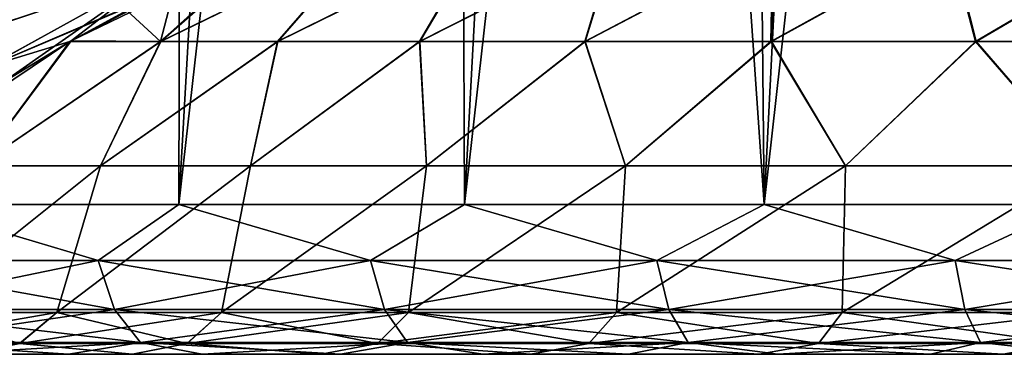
# Model space of a CAD drawing. Header units: millimetres. Extents: x -682 to 137, y -14 to 967.
# Tile 199 of 256: x -81 to -45, y 0 to 12. Entities that reach past the tile are written whole.
import ezdxf

# ---------------------------------------------------------------- set-up
doc = ezdxf.new("R2010")
doc.units = ezdxf.units.MM
doc.header["$LTSCALE"] = 65.185185
for name, color, linetype in [('4033', 7, 'CONTINUOUS'), ('4034', 7, 'CONTINUOUS'), ('4035', 7, 'CONTINUOUS'), ('4044', 7, 'CONTINUOUS'), ('4046', 7, 'CONTINUOUS'), ('4047', 7, 'CONTINUOUS'), ('4063', 7, 'CONTINUOUS'), ('4070', 7, 'CONTINUOUS'), ('4074', 7, 'CONTINUOUS')]:
    doc.layers.add(name, color=color, linetype=linetype)

msp = doc.modelspace()

# ---------------------------------------------------------------- linework, layer by layer
at = {"layer": '4033', "color": 7, "linetype": 'CONTINUOUS', "true_color": 0xa2afbf}
for points in [[(-118.118, 0, -58.803), (-115.272, 0, -64.203), (-77.145, 0, -62.78), (-118.118, 0, -58.803)], [(-83.284, 0, -54.374), (-118.118, 0, -58.803), (-77.145, 0, -62.78), (-83.284, 0, -54.374)], [(-115.273, 0, 64.203), (-118.118, 0, 58.803), (-77.147, 0, 62.777), (-115.273, 0, 64.203)], [(-77.147, 0, 62.777), (-118.118, 0, 58.803), (-83.286, 0, 54.371), (-77.147, 0, 62.777)], [(-112.189, 0, 69.453), (-115.273, 0, 64.203), (-70.175, 0, 70.484), (-112.189, 0, 69.453)], [(-70.175, 0, 70.484), (-115.273, 0, 64.203), (-77.147, 0, 62.777), (-70.175, 0, 70.484)], [(-115.272, 0, -64.203), (-112.189, 0, -69.453), (-77.145, 0, -62.78), (-115.272, 0, -64.203)], [(-112.189, 0, -69.453), (-108.861, 0, -74.559), (-70.172, 0, -70.487), (-112.189, 0, -69.453)], [(-77.145, 0, -62.78), (-112.189, 0, -69.453), (-70.172, 0, -70.487), (-77.145, 0, -62.78)], [(-108.861, 0, 74.559), (-112.189, 0, 69.453), (-70.175, 0, 70.484), (-108.861, 0, 74.559)], [(-108.861, 0, -74.559), (-105.296, 0, -79.514), (-62.431, 0, -77.428), (-108.861, 0, -74.559)], [(-70.172, 0, -70.487), (-108.861, 0, -74.559), (-62.431, 0, -77.428), (-70.172, 0, -70.487)], [(-105.296, 0, 79.514), (-108.861, 0, 74.559), (-62.434, 0, 77.425), (-105.296, 0, 79.514)], [(-62.434, 0, 77.425), (-108.861, 0, 74.559), (-70.175, 0, 70.484), (-62.434, 0, 77.425)], [(-105.296, 0, -79.514), (-101.517, 0, -84.286), (-53.996, 0, -83.529), (-105.296, 0, -79.514)], [(-62.431, 0, -77.428), (-105.296, 0, -79.514), (-53.996, 0, -83.529), (-62.431, 0, -77.428)], [(-101.517, 0, 84.286), (-105.296, 0, 79.514), (-53.999, 0, 83.527), (-101.517, 0, 84.286)], [(-53.999, 0, 83.527), (-105.296, 0, 79.514), (-62.434, 0, 77.425), (-53.999, 0, 83.527)], [(-101.517, 0, -84.286), (-97.515, 0, -88.885), (-44.982, 0, -88.708), (-101.517, 0, -84.286)], [(-53.996, 0, -83.529), (-101.517, 0, -84.286), (-44.982, 0, -88.708), (-53.996, 0, -83.529)], [(-97.515, 0, 88.885), (-101.517, 0, 84.286), (-44.986, 0, 88.706), (-97.515, 0, 88.885)], [(-44.986, 0, 88.706), (-101.517, 0, 84.286), (-53.999, 0, 83.527), (-44.986, 0, 88.706)], [(-97.515, 0, -88.885), (-93.3, 0, -93.3), (-35.478, 0, -92.919), (-97.515, 0, -88.885)], [(-44.982, 0, -88.708), (-97.515, 0, -88.885), (-35.478, 0, -92.919), (-44.982, 0, -88.708)], [(-93.3, 0, 93.3), (-97.515, 0, 88.885), (-35.483, 0, 92.917), (-93.3, 0, 93.3)], [(-35.483, 0, 92.917), (-97.515, 0, 88.885), (-44.986, 0, 88.706), (-35.483, 0, 92.917)], [(-93.3, 0, -93.3), (-88.899, 0, -97.504), (-25.572, 0, -96.119), (-93.3, 0, -93.3)], [(-35.478, 0, -92.919), (-93.3, 0, -93.3), (-25.572, 0, -96.119), (-35.478, 0, -92.919)], [(-88.899, 0, 97.504), (-93.3, 0, 93.3), (-25.577, 0, 96.118), (-88.899, 0, 97.504)], [(-25.577, 0, 96.118), (-93.3, 0, 93.3), (-35.483, 0, 92.917), (-25.577, 0, 96.118)], [(-88.899, 0, -97.504), (-84.299, 0, -101.506), (-15.396, 0, -98.263), (-88.899, 0, -97.504)], [(-25.572, 0, -96.119), (-88.899, 0, -97.504), (-15.396, 0, -98.263), (-25.572, 0, -96.119)], [(-84.299, 0, 101.506), (-88.899, 0, 97.504), (84.299, 0, 101.506), (-84.299, 0, 101.506)], [(84.299, 0, 101.506), (-88.899, 0, 97.504), (-5.064, 0, 99.333), (84.299, 0, 101.506)], [(-5.064, 0, 99.333), (-88.899, 0, 97.504), (-15.401, 0, 98.262), (-5.064, 0, 99.333)], [(-15.401, 0, 98.262), (-88.899, 0, 97.504), (-25.577, 0, 96.118), (-15.401, 0, 98.262)], [(84.299, 0, -101.506), (88.899, 0, -97.504), (-84.299, 0, -101.506), (84.299, 0, -101.506)], [(-84.299, 0, -101.506), (88.899, 0, -97.504), (5.349, 0, -99.319), (-84.299, 0, -101.506)], [(-79.515, 0, -105.296), (84.299, 0, -101.506), (-84.299, 0, -101.506), (-79.515, 0, -105.296)], [(-15.396, 0, -98.263), (-84.299, 0, -101.506), (-5.058, 0, -99.333), (-15.396, 0, -98.263)], [(-5.058, 0, -99.333), (-84.299, 0, -101.506), (5.349, 0, -99.319), (-5.058, 0, -99.333)], [(-79.515, 0, 105.296), (-84.299, 0, 101.506), (79.515, 0, 105.296), (-79.515, 0, 105.296)], [(79.515, 0, 105.296), (-84.299, 0, 101.506), (84.299, 0, 101.506), (79.515, 0, 105.296)], [(79.515, 0, -105.296), (84.299, 0, -101.506), (-79.515, 0, -105.296), (79.515, 0, -105.296)], [(-74.575, 0, -108.851), (79.515, 0, -105.296), (-79.515, 0, -105.296), (-74.575, 0, -108.851)], [(-74.575, 0, 108.851), (-79.515, 0, 105.296), (74.575, 0, 108.851), (-74.575, 0, 108.851)], [(74.575, 0, 108.851), (-79.515, 0, 105.296), (79.515, 0, 105.296), (74.575, 0, 108.851)], [(74.575, 0, -108.851), (79.515, 0, -105.296), (-74.575, 0, -108.851), (74.575, 0, -108.851)], [(-69.465, 0, -112.18), (74.575, 0, -108.851), (-74.575, 0, -108.851), (-69.465, 0, -112.18)], [(-69.465, 0, 112.18), (-74.575, 0, 108.851), (69.465, 0, 112.18), (-69.465, 0, 112.18)], [(69.465, 0, 112.18), (-74.575, 0, 108.851), (74.575, 0, 108.851), (69.465, 0, 112.18)], [(69.465, 0, -112.18), (74.575, 0, -108.851), (-69.465, 0, -112.18), (69.465, 0, -112.18)], [(-64.204, 0, -115.272), (69.465, 0, -112.18), (-69.465, 0, -112.18), (-64.204, 0, -115.272)], [(-64.204, 0, 115.272), (-69.465, 0, 112.18), (64.204, 0, 115.272), (-64.204, 0, 115.272)], [(64.204, 0, 115.272), (-69.465, 0, 112.18), (69.465, 0, 112.18), (64.204, 0, 115.272)], [(64.204, 0, -115.272), (69.465, 0, -112.18), (-64.204, 0, -115.272), (64.204, 0, -115.272)], [(-58.821, 0, -118.11), (64.204, 0, -115.272), (-64.204, 0, -115.272), (-58.821, 0, -118.11)], [(-58.821, 0, 118.11), (-64.204, 0, 115.272), (58.821, 0, 118.11), (-58.821, 0, 118.11)], [(58.821, 0, 118.11), (-64.204, 0, 115.272), (64.204, 0, 115.272), (58.821, 0, 118.11)], [(58.821, 0, -118.11), (64.204, 0, -115.272), (-58.821, 0, -118.11), (58.821, 0, -118.11)], [(-53.3, 0, -120.702), (58.821, 0, -118.11), (-58.821, 0, -118.11), (-53.3, 0, -120.702)], [(-53.3, 0, 120.702), (-58.821, 0, 118.11), (53.3, 0, 120.702), (-53.3, 0, 120.702)], [(53.3, 0, 120.702), (-58.821, 0, 118.11), (58.821, 0, 118.11), (53.3, 0, 120.702)], [(53.3, 0, -120.702), (58.821, 0, -118.11), (-53.3, 0, -120.702), (53.3, 0, -120.702)], [(-47.662, 0, -123.037), (53.3, 0, -120.702), (-53.3, 0, -120.702), (-47.662, 0, -123.037)], [(-47.662, 0, 123.037), (-53.3, 0, 120.702), (47.662, 0, 123.037), (-47.662, 0, 123.037)], [(47.662, 0, 123.037), (-53.3, 0, 120.702), (53.3, 0, 120.702), (47.662, 0, 123.037)], [(47.662, 0, -123.037), (53.3, 0, -120.702), (-47.662, 0, -123.037), (47.662, 0, -123.037)], [(-41.938, 0, -125.104), (47.662, 0, -123.037), (-47.662, 0, -123.037), (-41.938, 0, -125.104)], [(-41.938, 0, 125.104), (-47.662, 0, 123.037), (41.938, 0, 125.104), (-41.938, 0, 125.104)], [(41.938, 0, 125.104), (-47.662, 0, 123.037), (47.662, 0, 123.037), (41.938, 0, 125.104)]]:
    msp.add_3dface(points, dxfattribs=at)
at = {"layer": '4034', "color": 7, "linetype": 'CONTINUOUS', "true_color": 0xa2afbf}
for points in [[(-85.368, 5.523, 107.048), (-75.429, 5.523, 114.269), (-75.202, 95.523, 102.911), (-85.368, 5.523, 107.048)], [(-84.501, 95.523, 95.424), (-85.368, 5.523, 107.048), (-79.939, 95.523, 99.276), (-84.501, 95.523, 95.424)], [(-79.939, 95.523, 99.276), (-85.368, 5.523, 107.048), (-75.202, 95.523, 102.911), (-79.939, 95.523, 99.276)], [(-75.429, 5.523, 114.269), (-64.882, 5.523, 120.571), (-65.244, 95.523, 109.496), (-75.429, 5.523, 114.269)], [(-75.202, 95.523, 102.911), (-75.429, 5.523, 114.269), (-70.301, 95.523, 106.32), (-75.202, 95.523, 102.911)], [(-70.301, 95.523, 106.32), (-75.429, 5.523, 114.269), (-65.244, 95.523, 109.496), (-70.301, 95.523, 106.32)], [(-65.244, 95.523, 109.496), (-64.882, 5.523, 120.571), (-60.045, 95.523, 112.431), (-65.244, 95.523, 109.496)], [(-64.882, 5.523, 120.571), (-53.813, 5.523, 125.901), (-60.045, 95.523, 112.431), (-64.882, 5.523, 120.571)], [(-60.045, 95.523, 112.431), (-53.813, 5.523, 125.901), (-54.714, 95.523, 115.119), (-60.045, 95.523, 112.431)], [(-54.714, 95.523, 115.119), (-53.813, 5.523, 125.901), (-49.263, 95.523, 117.555), (-54.714, 95.523, 115.119)], [(-53.813, 5.523, 125.901), (-42.31, 5.523, 130.218), (-49.263, 95.523, 117.555), (-53.813, 5.523, 125.901)], [(-49.263, 95.523, 117.555), (-42.31, 5.523, 130.218), (-43.703, 95.523, 119.734), (-49.263, 95.523, 117.555)]]:
    msp.add_3dface(points, dxfattribs=at)
at = {"layer": '4035', "color": 7, "linetype": 'CONTINUOUS', "true_color": 0xa2afbf}
for points in [[(-85.368, 5.523, -107.048), (-94.62, 5.523, -98.965), (-79.939, 95.523, -99.276), (-85.368, 5.523, -107.048)], [(-79.939, 95.523, -99.276), (-94.62, 5.523, -98.965), (-84.501, 95.523, -95.424), (-79.939, 95.523, -99.276)], [(-75.429, 5.523, -114.269), (-85.368, 5.523, -107.048), (-70.301, 95.523, -106.32), (-75.429, 5.523, -114.269)], [(-70.301, 95.523, -106.32), (-85.368, 5.523, -107.048), (-75.202, 95.523, -102.911), (-70.301, 95.523, -106.32)], [(-75.202, 95.523, -102.911), (-85.368, 5.523, -107.048), (-79.939, 95.523, -99.276), (-75.202, 95.523, -102.911)], [(-64.882, 5.523, -120.571), (-75.429, 5.523, -114.269), (-65.244, 95.523, -109.496), (-64.882, 5.523, -120.571)], [(-65.244, 95.523, -109.496), (-75.429, 5.523, -114.269), (-70.301, 95.523, -106.32), (-65.244, 95.523, -109.496)], [(-60.045, 95.523, -112.431), (-64.882, 5.523, -120.571), (-65.244, 95.523, -109.496), (-60.045, 95.523, -112.431)], [(-53.813, 5.523, -125.901), (-64.882, 5.523, -120.571), (-54.714, 95.523, -115.119), (-53.813, 5.523, -125.901)], [(-54.714, 95.523, -115.119), (-64.882, 5.523, -120.571), (-60.045, 95.523, -112.431), (-54.714, 95.523, -115.119)], [(-49.263, 95.523, -117.555), (-53.813, 5.523, -125.901), (-54.714, 95.523, -115.119), (-49.263, 95.523, -117.555)], [(-42.31, 5.523, -130.218), (-53.813, 5.523, -125.901), (-43.703, 95.523, -119.734), (-42.31, 5.523, -130.218)], [(-43.703, 95.523, -119.734), (-53.813, 5.523, -125.901), (-49.263, 95.523, -117.555), (-43.703, 95.523, -119.734)]]:
    msp.add_3dface(points, dxfattribs=at)
at = {"layer": '4044', "color": 7, "linetype": 'CONTINUOUS', "true_color": 0xa2afbf}
for points in [[(-75.573, 13.577, 24.898), (-71.929, 15.187, 24.858), (-79.459, 11.531, 24.98), (-75.573, 13.577, 24.898)], [(-79.459, 11.531, 24.98), (-71.929, 15.187, 24.858), (-76.096, 11.53, 33.872), (-79.459, 11.531, 24.98)], [(-68.613, 15.186, -32.932), (-71.924, 15.189, -24.86), (-76.106, 11.53, -33.85), (-68.613, 15.186, -32.932)], [(-71.924, 15.189, -24.86), (-72.174, 15.087, -24.862), (-76.106, 11.53, -33.85), (-71.924, 15.189, -24.86)], [(-71.784, 11.53, -42.248), (-68.613, 15.186, -32.932), (-76.106, 11.53, -33.85), (-71.784, 11.53, -42.248)], [(-76.106, 11.53, -33.85), (-72.174, 15.087, -24.862), (-75.586, 13.57, -24.898), (-76.106, 11.53, -33.85)], [(-71.929, 15.187, 24.858), (-68.588, 15.186, 32.985), (-76.096, 11.53, 33.872), (-71.929, 15.187, 24.858)], [(-76.096, 11.53, 33.872), (-68.588, 15.186, 32.985), (-71.772, 11.53, 42.269), (-76.096, 11.53, 33.872)], [(-64.396, 15.186, -40.564), (-68.613, 15.186, -32.932), (-71.784, 11.53, -42.248), (-64.396, 15.186, -40.564)], [(-66.54, 11.53, -50.103), (-64.396, 15.186, -40.564), (-71.784, 11.53, -42.248), (-66.54, 11.53, -50.103)], [(-68.588, 15.186, 32.985), (-64.365, 15.186, 40.614), (-71.772, 11.53, 42.269), (-68.588, 15.186, 32.985)], [(-71.772, 11.53, 42.269), (-64.365, 15.186, 40.614), (-66.525, 11.53, 50.123), (-71.772, 11.53, 42.269)], [(-59.334, 15.186, -47.663), (-64.396, 15.186, -40.564), (-66.54, 11.53, -50.103), (-59.334, 15.186, -47.663)], [(-60.439, 11.53, -57.314), (-59.334, 15.186, -47.663), (-66.54, 11.53, -50.103), (-60.439, 11.53, -57.314)], [(-64.365, 15.186, 40.614), (-59.297, 15.186, 47.709), (-66.525, 11.53, 50.123), (-64.365, 15.186, 40.614)], [(-66.525, 11.53, 50.123), (-59.297, 15.186, 47.709), (-60.422, 11.53, 57.332), (-66.525, 11.53, 50.123)], [(-53.493, 15.186, -54.136), (-59.334, 15.186, -47.663), (-60.439, 11.53, -57.314), (-53.493, 15.186, -54.136)], [(-53.562, 11.53, -63.788), (-53.493, 15.186, -54.136), (-60.439, 11.53, -57.314), (-53.562, 11.53, -63.788)], [(-59.297, 15.186, 47.709), (-53.451, 15.186, 54.178), (-60.422, 11.53, 57.332), (-59.297, 15.186, 47.709)], [(-60.422, 11.53, 57.332), (-53.451, 15.186, 54.178), (-53.543, 11.53, 63.804), (-60.422, 11.53, 57.332)], [(-46.95, 15.186, -59.899), (-53.493, 15.186, -54.136), (-53.562, 11.53, -63.788), (-46.95, 15.186, -59.899)], [(-45.996, 11.53, -69.442), (-46.95, 15.186, -59.899), (-53.562, 11.53, -63.788), (-45.996, 11.53, -69.442)], [(-53.451, 15.186, 54.178), (-46.904, 15.186, 59.936), (-53.543, 11.53, 63.804), (-53.451, 15.186, 54.178)], [(-53.543, 11.53, 63.804), (-46.904, 15.186, 59.936), (-45.975, 11.53, 69.456), (-53.543, 11.53, 63.804)], [(-39.791, 15.186, -64.876), (-46.95, 15.186, -59.899), (-45.996, 11.53, -69.442), (-39.791, 15.186, -64.876)], [(-46.904, 15.186, 59.936), (-39.741, 15.186, 64.907), (-45.975, 11.53, 69.456), (-46.904, 15.186, 59.936)], [(-37.839, 11.53, -74.203), (-39.791, 15.186, -64.876), (-45.996, 11.53, -69.442), (-37.839, 11.53, -74.203)], [(-45.975, 11.53, 69.456), (-39.741, 15.186, 64.907), (-37.817, 11.53, 74.214), (-45.975, 11.53, 69.456)], [(-75.991, 13.373, 24.904), (-75.573, 13.577, 24.898), (-79.459, 11.531, 24.98), (-75.991, 13.373, 24.904)], [(-77.354, 12.684, -24.929), (-76.106, 11.53, -33.85), (-75.586, 13.57, -24.898), (-77.354, 12.684, -24.929)], [(-79.406, 11.561, -24.977), (-76.106, 11.53, -33.85), (-77.354, 12.684, -24.929), (-79.406, 11.561, -24.977)], [(-82.857, 6.944, 34.947), (-86.353, 6.912, 25.236), (-79.459, 11.531, 24.98), (-82.857, 6.944, 34.947)], [(-79.459, 11.531, 24.98), (-86.353, 6.912, 25.236), (-81.939, 10.027, 25.054), (-79.459, 11.531, 24.98)], [(-82.857, 6.944, -34.947), (-76.106, 11.53, -33.85), (-79.406, 11.561, -24.977), (-82.857, 6.944, -34.947)], [(-82.857, 6.944, -34.947), (-79.406, 11.561, -24.977), (-81.923, 10.037, -25.053), (-82.857, 6.944, -34.947)], [(-82.857, 6.944, 34.947), (-79.459, 11.531, 24.98), (-76.096, 11.53, 33.872), (-82.857, 6.944, 34.947)], [(-82.857, 6.944, -34.947), (-78.332, 6.944, -44.166), (-76.106, 11.53, -33.85), (-82.857, 6.944, -34.947)], [(-78.332, 6.944, 44.167), (-82.857, 6.944, 34.947), (-76.096, 11.53, 33.872), (-78.332, 6.944, 44.167)], [(-78.332, 6.944, -44.166), (-72.786, 6.944, -52.81), (-71.784, 11.53, -42.248), (-78.332, 6.944, -44.166)], [(-78.332, 6.944, -44.166), (-71.784, 11.53, -42.248), (-76.106, 11.53, -33.85), (-78.332, 6.944, -44.166)], [(-72.785, 6.944, 52.81), (-78.332, 6.944, 44.167), (-71.772, 11.53, 42.269), (-72.785, 6.944, 52.81)], [(-78.332, 6.944, 44.167), (-76.096, 11.53, 33.872), (-71.772, 11.53, 42.269), (-78.332, 6.944, 44.167)], [(-72.786, 6.944, -52.81), (-66.29, 6.944, -60.764), (-66.54, 11.53, -50.103), (-72.786, 6.944, -52.81)], [(-72.786, 6.944, -52.81), (-66.54, 11.53, -50.103), (-71.784, 11.53, -42.248), (-72.786, 6.944, -52.81)], [(-66.289, 6.944, 60.765), (-72.785, 6.944, 52.81), (-66.525, 11.53, 50.123), (-66.289, 6.944, 60.765)], [(-72.785, 6.944, 52.81), (-71.772, 11.53, 42.269), (-66.525, 11.53, 50.123), (-72.785, 6.944, 52.81)], [(-66.29, 6.944, -60.764), (-60.439, 11.53, -57.314), (-66.54, 11.53, -50.103), (-66.29, 6.944, -60.764)], [(-66.289, 6.944, 60.765), (-66.525, 11.53, 50.123), (-60.422, 11.53, 57.332), (-66.289, 6.944, 60.765)], [(-66.29, 6.944, -60.764), (-58.929, 6.944, -67.926), (-60.439, 11.53, -57.314), (-66.29, 6.944, -60.764)], [(-58.928, 6.944, 67.927), (-66.289, 6.944, 60.765), (-60.422, 11.53, 57.332), (-58.928, 6.944, 67.927)], [(-58.929, 6.944, -67.926), (-53.562, 11.53, -63.788), (-60.439, 11.53, -57.314), (-58.929, 6.944, -67.926)], [(-58.928, 6.944, 67.927), (-60.422, 11.53, 57.332), (-53.543, 11.53, 63.804), (-58.928, 6.944, 67.927)], [(-58.929, 6.944, -67.926), (-50.8, 6.944, -74.202), (-53.562, 11.53, -63.788), (-58.929, 6.944, -67.926)], [(-50.799, 6.944, 74.203), (-58.928, 6.944, 67.927), (-53.543, 11.53, 63.804), (-50.799, 6.944, 74.203)], [(-50.8, 6.944, -74.202), (-45.996, 11.53, -69.442), (-53.562, 11.53, -63.788), (-50.8, 6.944, -74.202)], [(-50.799, 6.944, 74.203), (-53.543, 11.53, 63.804), (-45.975, 11.53, 69.456), (-50.799, 6.944, 74.203)], [(-50.8, 6.944, -74.202), (-42.008, 6.944, -79.511), (-45.996, 11.53, -69.442), (-50.8, 6.944, -74.202)], [(-42.007, 6.944, 79.511), (-50.799, 6.944, 74.203), (-45.975, 11.53, 69.456), (-42.007, 6.944, 79.511)], [(-42.008, 6.944, -79.511), (-37.839, 11.53, -74.203), (-45.996, 11.53, -69.442), (-42.008, 6.944, -79.511)], [(-42.007, 6.944, 79.511), (-45.975, 11.53, 69.456), (-37.817, 11.53, 74.214), (-42.007, 6.944, 79.511)], [(-78.332, 6.944, -44.166), (-82.857, 6.944, -34.947), (-85.111, 1.538, -44.092), (-78.332, 6.944, -44.166)], [(-79.94, 1.538, -52.893), (-78.332, 6.944, -44.166), (-85.111, 1.538, -44.092), (-79.94, 1.538, -52.893)], [(-82.857, 6.944, 34.947), (-78.332, 6.944, 44.167), (-85.111, 1.538, 44.092), (-82.857, 6.944, 34.947)], [(-85.111, 1.538, 44.092), (-78.332, 6.944, 44.167), (-79.94, 1.538, 52.893), (-85.111, 1.538, 44.092)], [(-72.786, 6.944, -52.81), (-78.332, 6.944, -44.166), (-79.94, 1.538, -52.893), (-72.786, 6.944, -52.81)], [(-73.862, 1.538, -61.094), (-72.786, 6.944, -52.81), (-79.94, 1.538, -52.893), (-73.862, 1.538, -61.094)], [(-78.332, 6.944, 44.167), (-72.785, 6.944, 52.81), (-79.94, 1.538, 52.893), (-78.332, 6.944, 44.167)], [(-79.94, 1.538, 52.893), (-72.785, 6.944, 52.81), (-73.862, 1.538, 61.094), (-79.94, 1.538, 52.893)], [(-66.29, 6.944, -60.764), (-72.786, 6.944, -52.81), (-73.862, 1.538, -61.094), (-66.29, 6.944, -60.764)], [(-66.946, 1.538, -68.603), (-66.29, 6.944, -60.764), (-73.862, 1.538, -61.094), (-66.946, 1.538, -68.603)], [(-72.785, 6.944, 52.81), (-66.289, 6.944, 60.765), (-73.862, 1.538, 61.094), (-72.785, 6.944, 52.81)], [(-73.862, 1.538, 61.094), (-66.289, 6.944, 60.765), (-66.946, 1.538, 68.603), (-73.862, 1.538, 61.094)], [(-58.929, 6.944, -67.926), (-66.29, 6.944, -60.764), (-66.946, 1.538, -68.603), (-58.929, 6.944, -67.926)], [(-59.271, 1.538, -75.333), (-58.929, 6.944, -67.926), (-66.946, 1.538, -68.603), (-59.271, 1.538, -75.333)], [(-66.289, 6.944, 60.765), (-58.928, 6.944, 67.927), (-66.946, 1.538, 68.603), (-66.289, 6.944, 60.765)], [(-66.946, 1.538, 68.603), (-58.928, 6.944, 67.927), (-59.271, 1.538, 75.333), (-66.946, 1.538, 68.603)], [(-50.8, 6.944, -74.202), (-58.929, 6.944, -67.926), (-59.271, 1.538, -75.333), (-50.8, 6.944, -74.202)], [(-50.924, 1.538, -81.209), (-50.8, 6.944, -74.202), (-59.271, 1.538, -75.333), (-50.924, 1.538, -81.209)], [(-58.928, 6.944, 67.927), (-50.799, 6.944, 74.203), (-59.271, 1.538, 75.333), (-58.928, 6.944, 67.927)], [(-59.271, 1.538, 75.333), (-50.799, 6.944, 74.203), (-50.924, 1.538, 81.209), (-59.271, 1.538, 75.333)], [(-42.008, 6.944, -79.511), (-50.8, 6.944, -74.202), (-50.924, 1.538, -81.209), (-42.008, 6.944, -79.511)], [(-41.999, 1.538, -86.164), (-42.008, 6.944, -79.511), (-50.924, 1.538, -81.209), (-41.999, 1.538, -86.164)], [(-50.799, 6.944, 74.203), (-42.007, 6.944, 79.511), (-50.924, 1.538, 81.209), (-50.799, 6.944, 74.203)], [(-50.924, 1.538, 81.209), (-42.007, 6.944, 79.511), (-41.999, 1.538, 86.164), (-50.924, 1.538, 81.209)]]:
    msp.add_3dface(points, dxfattribs=at)
at = {"layer": '4046', "color": 7, "linetype": 'CONTINUOUS', "true_color": 0xa2afbf}
for points in [[(-85.368, 5.523, -107.048), (-78.409, 3.455, -111.98), (-87.87, 3.455, -104.72), (-85.368, 5.523, -107.048)], [(-85.368, 5.523, -107.048), (-75.429, 5.523, -114.269), (-78.409, 3.455, -111.98), (-85.368, 5.523, -107.048)], [(-75.429, 5.523, -114.269), (-68.351, 3.455, -118.388), (-78.409, 3.455, -111.98), (-75.429, 5.523, -114.269)], [(-75.429, 5.523, -114.269), (-64.882, 5.523, -120.571), (-68.351, 3.455, -118.388), (-75.429, 5.523, -114.269)], [(-64.882, 5.523, -120.571), (-57.773, 3.455, -123.894), (-68.351, 3.455, -118.388), (-64.882, 5.523, -120.571)], [(-64.882, 5.523, -120.571), (-53.813, 5.523, -125.901), (-57.773, 3.455, -123.894), (-64.882, 5.523, -120.571)], [(-53.813, 5.523, -125.901), (-46.755, 3.455, -128.458), (-57.773, 3.455, -123.894), (-53.813, 5.523, -125.901)], [(-53.813, 5.523, -125.901), (-42.31, 5.523, -130.218), (-46.755, 3.455, -128.458), (-53.813, 5.523, -125.901)], [(-42.31, 5.523, -130.218), (-35.381, 3.455, -132.044), (-46.755, 3.455, -128.458), (-42.31, 5.523, -130.218)], [(-78.409, 3.455, -111.98), (-87.201, 1.653, -103.923), (-87.87, 3.455, -104.72), (-78.409, 3.455, -111.98)], [(-77.812, 1.653, -111.127), (-87.201, 1.653, -103.923), (-78.409, 3.455, -111.98), (-77.812, 1.653, -111.127)], [(-68.351, 3.455, -118.388), (-77.812, 1.653, -111.127), (-78.409, 3.455, -111.98), (-68.351, 3.455, -118.388)], [(-67.831, 1.653, -117.486), (-77.812, 1.653, -111.127), (-68.351, 3.455, -118.388), (-67.831, 1.653, -117.486)], [(-57.773, 3.455, -123.894), (-67.831, 1.653, -117.486), (-68.351, 3.455, -118.388), (-57.773, 3.455, -123.894)], [(-57.333, 1.653, -122.951), (-67.831, 1.653, -117.486), (-57.773, 3.455, -123.894), (-57.333, 1.653, -122.951)], [(-46.755, 3.455, -128.458), (-57.333, 1.653, -122.951), (-57.773, 3.455, -123.894), (-46.755, 3.455, -128.458)], [(-46.399, 1.653, -127.48), (-57.333, 1.653, -122.951), (-46.755, 3.455, -128.458), (-46.399, 1.653, -127.48)], [(-35.381, 3.455, -132.044), (-46.399, 1.653, -127.48), (-46.755, 3.455, -128.458), (-35.381, 3.455, -132.044)], [(-35.112, 1.653, -131.039), (-46.399, 1.653, -127.48), (-35.381, 3.455, -132.044), (-35.112, 1.653, -131.039)], [(-77.812, 1.653, -111.127), (-86.119, 0.431, -102.632), (-87.201, 1.653, -103.923), (-77.812, 1.653, -111.127)], [(-76.846, 0.431, -109.747), (-86.119, 0.431, -102.632), (-77.812, 1.653, -111.127), (-76.846, 0.431, -109.747)], [(-67.831, 1.653, -117.486), (-76.846, 0.431, -109.747), (-77.812, 1.653, -111.127), (-67.831, 1.653, -117.486)], [(-66.988, 0.431, -116.027), (-76.846, 0.431, -109.747), (-67.831, 1.653, -117.486), (-66.988, 0.431, -116.027)], [(-57.333, 1.653, -122.951), (-66.988, 0.431, -116.027), (-67.831, 1.653, -117.486), (-57.333, 1.653, -122.951)], [(-56.621, 0.431, -121.424), (-66.988, 0.431, -116.027), (-57.333, 1.653, -122.951), (-56.621, 0.431, -121.424)], [(-46.399, 1.653, -127.48), (-56.621, 0.431, -121.424), (-57.333, 1.653, -122.951), (-46.399, 1.653, -127.48)], [(-45.823, 0.431, -125.897), (-56.621, 0.431, -121.424), (-46.399, 1.653, -127.48), (-45.823, 0.431, -125.897)], [(-35.112, 1.653, -131.039), (-45.823, 0.431, -125.897), (-46.399, 1.653, -127.48), (-35.112, 1.653, -131.039)], [(-34.676, 0.431, -129.412), (-45.823, 0.431, -125.897), (-35.112, 1.653, -131.039), (-34.676, 0.431, -129.412)], [(-76.846, 0.431, -109.747), (-84.299, 0, -101.506), (-86.119, 0.431, -102.632), (-76.846, 0.431, -109.747)], [(-79.515, 0, -105.296), (-84.299, 0, -101.506), (-76.846, 0.431, -109.747), (-79.515, 0, -105.296)], [(-74.575, 0, -108.851), (-79.515, 0, -105.296), (-76.846, 0.431, -109.747), (-74.575, 0, -108.851)], [(-66.988, 0.431, -116.027), (-74.575, 0, -108.851), (-76.846, 0.431, -109.747), (-66.988, 0.431, -116.027)], [(-69.465, 0, -112.18), (-74.575, 0, -108.851), (-66.988, 0.431, -116.027), (-69.465, 0, -112.18)], [(-64.204, 0, -115.272), (-69.465, 0, -112.18), (-66.988, 0.431, -116.027), (-64.204, 0, -115.272)], [(-56.621, 0.431, -121.424), (-64.204, 0, -115.272), (-66.988, 0.431, -116.027), (-56.621, 0.431, -121.424)], [(-58.821, 0, -118.11), (-64.204, 0, -115.272), (-56.621, 0.431, -121.424), (-58.821, 0, -118.11)], [(-53.3, 0, -120.702), (-58.821, 0, -118.11), (-56.621, 0.431, -121.424), (-53.3, 0, -120.702)], [(-45.823, 0.431, -125.897), (-53.3, 0, -120.702), (-56.621, 0.431, -121.424), (-45.823, 0.431, -125.897)], [(-47.662, 0, -123.037), (-53.3, 0, -120.702), (-45.823, 0.431, -125.897), (-47.662, 0, -123.037)], [(-41.938, 0, -125.104), (-47.662, 0, -123.037), (-45.823, 0.431, -125.897), (-41.938, 0, -125.104)], [(-34.676, 0.431, -129.412), (-41.938, 0, -125.104), (-45.823, 0.431, -125.897), (-34.676, 0.431, -129.412)]]:
    msp.add_3dface(points, dxfattribs=at)
at = {"layer": '4047', "color": 7, "linetype": 'CONTINUOUS', "true_color": 0xa2afbf}
for points in [[(-85.368, 5.523, 107.048), (-87.87, 3.455, 104.72), (-78.409, 3.455, 111.98), (-85.368, 5.523, 107.048)], [(-75.429, 5.523, 114.269), (-85.368, 5.523, 107.048), (-78.409, 3.455, 111.98), (-75.429, 5.523, 114.269)], [(-75.429, 5.523, 114.269), (-78.409, 3.455, 111.98), (-68.351, 3.455, 118.388), (-75.429, 5.523, 114.269)], [(-64.882, 5.523, 120.571), (-75.429, 5.523, 114.269), (-68.351, 3.455, 118.388), (-64.882, 5.523, 120.571)], [(-64.882, 5.523, 120.571), (-68.351, 3.455, 118.388), (-57.773, 3.455, 123.894), (-64.882, 5.523, 120.571)], [(-53.813, 5.523, 125.901), (-64.882, 5.523, 120.571), (-57.773, 3.455, 123.894), (-53.813, 5.523, 125.901)], [(-53.813, 5.523, 125.901), (-57.773, 3.455, 123.894), (-46.755, 3.455, 128.458), (-53.813, 5.523, 125.901)], [(-42.31, 5.523, 130.218), (-53.813, 5.523, 125.901), (-46.755, 3.455, 128.458), (-42.31, 5.523, 130.218)], [(-42.31, 5.523, 130.218), (-46.755, 3.455, 128.458), (-35.381, 3.455, 132.044), (-42.31, 5.523, 130.218)], [(-87.201, 1.653, 103.923), (-77.812, 1.653, 111.127), (-87.87, 3.455, 104.72), (-87.201, 1.653, 103.923)], [(-87.87, 3.455, 104.72), (-77.812, 1.653, 111.127), (-78.409, 3.455, 111.98), (-87.87, 3.455, 104.72)], [(-77.812, 1.653, 111.127), (-67.831, 1.653, 117.486), (-78.409, 3.455, 111.98), (-77.812, 1.653, 111.127)], [(-78.409, 3.455, 111.98), (-67.831, 1.653, 117.486), (-68.351, 3.455, 118.388), (-78.409, 3.455, 111.98)], [(-67.831, 1.653, 117.486), (-57.333, 1.653, 122.951), (-68.351, 3.455, 118.388), (-67.831, 1.653, 117.486)], [(-68.351, 3.455, 118.388), (-57.333, 1.653, 122.951), (-57.773, 3.455, 123.894), (-68.351, 3.455, 118.388)], [(-57.333, 1.653, 122.951), (-46.399, 1.653, 127.48), (-57.773, 3.455, 123.894), (-57.333, 1.653, 122.951)], [(-57.773, 3.455, 123.894), (-46.399, 1.653, 127.48), (-46.755, 3.455, 128.458), (-57.773, 3.455, 123.894)], [(-46.399, 1.653, 127.48), (-35.112, 1.653, 131.039), (-46.755, 3.455, 128.458), (-46.399, 1.653, 127.48)], [(-46.755, 3.455, 128.458), (-35.112, 1.653, 131.039), (-35.381, 3.455, 132.044), (-46.755, 3.455, 128.458)], [(-86.119, 0.431, 102.632), (-76.846, 0.431, 109.747), (-87.201, 1.653, 103.923), (-86.119, 0.431, 102.632)], [(-87.201, 1.653, 103.923), (-76.846, 0.431, 109.747), (-77.812, 1.653, 111.127), (-87.201, 1.653, 103.923)], [(-76.846, 0.431, 109.747), (-66.988, 0.431, 116.027), (-77.812, 1.653, 111.127), (-76.846, 0.431, 109.747)], [(-77.812, 1.653, 111.127), (-66.988, 0.431, 116.027), (-67.831, 1.653, 117.486), (-77.812, 1.653, 111.127)], [(-66.988, 0.431, 116.027), (-56.621, 0.431, 121.424), (-67.831, 1.653, 117.486), (-66.988, 0.431, 116.027)], [(-67.831, 1.653, 117.486), (-56.621, 0.431, 121.424), (-57.333, 1.653, 122.951), (-67.831, 1.653, 117.486)], [(-56.621, 0.431, 121.424), (-45.823, 0.431, 125.897), (-57.333, 1.653, 122.951), (-56.621, 0.431, 121.424)], [(-57.333, 1.653, 122.951), (-45.823, 0.431, 125.897), (-46.399, 1.653, 127.48), (-57.333, 1.653, 122.951)], [(-45.823, 0.431, 125.897), (-34.676, 0.431, 129.412), (-46.399, 1.653, 127.48), (-45.823, 0.431, 125.897)], [(-46.399, 1.653, 127.48), (-34.676, 0.431, 129.412), (-35.112, 1.653, 131.039), (-46.399, 1.653, 127.48)], [(-84.299, 0, 101.506), (-79.515, 0, 105.296), (-86.119, 0.431, 102.632), (-84.299, 0, 101.506)], [(-86.119, 0.431, 102.632), (-79.515, 0, 105.296), (-76.846, 0.431, 109.747), (-86.119, 0.431, 102.632)], [(-79.515, 0, 105.296), (-74.575, 0, 108.851), (-76.846, 0.431, 109.747), (-79.515, 0, 105.296)], [(-74.575, 0, 108.851), (-69.465, 0, 112.18), (-76.846, 0.431, 109.747), (-74.575, 0, 108.851)], [(-76.846, 0.431, 109.747), (-69.465, 0, 112.18), (-66.988, 0.431, 116.027), (-76.846, 0.431, 109.747)], [(-69.465, 0, 112.18), (-64.204, 0, 115.272), (-66.988, 0.431, 116.027), (-69.465, 0, 112.18)], [(-64.204, 0, 115.272), (-58.821, 0, 118.11), (-66.988, 0.431, 116.027), (-64.204, 0, 115.272)], [(-66.988, 0.431, 116.027), (-58.821, 0, 118.11), (-56.621, 0.431, 121.424), (-66.988, 0.431, 116.027)], [(-58.821, 0, 118.11), (-53.3, 0, 120.702), (-56.621, 0.431, 121.424), (-58.821, 0, 118.11)], [(-53.3, 0, 120.702), (-47.662, 0, 123.037), (-56.621, 0.431, 121.424), (-53.3, 0, 120.702)], [(-56.621, 0.431, 121.424), (-47.662, 0, 123.037), (-45.823, 0.431, 125.897), (-56.621, 0.431, 121.424)], [(-47.662, 0, 123.037), (-41.938, 0, 125.104), (-45.823, 0.431, 125.897), (-47.662, 0, 123.037)], [(-41.938, 0, 125.104), (-36.111, 0, 126.908), (-45.823, 0.431, 125.897), (-41.938, 0, 125.104)], [(-45.823, 0.431, 125.897), (-36.111, 0, 126.908), (-34.676, 0.431, 129.412), (-45.823, 0.431, 125.897)]]:
    msp.add_3dface(points, dxfattribs=at)
at = {"layer": '4063', "color": 7, "linetype": 'CONTINUOUS', "true_color": 0xa2afbf}
for points in [[(-79.94, 1.538, -52.893), (-85.111, 1.538, -44.092), (-86.573, 0.401, -44.851), (-79.94, 1.538, -52.893)], [(-79.94, 1.538, -52.893), (-86.573, 0.401, -44.851), (-81.313, 0.401, -53.803), (-79.94, 1.538, -52.893)], [(-85.111, 1.538, 44.092), (-79.94, 1.538, 52.893), (-81.315, 0.401, 53.799), (-85.111, 1.538, 44.092)], [(-79.94, 1.538, 52.893), (-75.133, 0.401, 62.142), (-81.315, 0.401, 53.799), (-79.94, 1.538, 52.893)], [(-73.862, 1.538, -61.094), (-79.94, 1.538, -52.893), (-81.313, 0.401, -53.803), (-73.862, 1.538, -61.094)], [(-73.862, 1.538, -61.094), (-81.313, 0.401, -53.803), (-75.13, 0.401, -62.145), (-73.862, 1.538, -61.094)], [(-79.94, 1.538, 52.893), (-73.862, 1.538, 61.094), (-75.133, 0.401, 62.142), (-79.94, 1.538, 52.893)], [(-73.862, 1.538, 61.094), (-68.098, 0.401, 69.779), (-75.133, 0.401, 62.142), (-73.862, 1.538, 61.094)], [(-66.946, 1.538, -68.603), (-73.862, 1.538, -61.094), (-75.13, 0.401, -62.145), (-66.946, 1.538, -68.603)], [(-66.946, 1.538, -68.603), (-75.13, 0.401, -62.145), (-68.095, 0.401, -69.782), (-66.946, 1.538, -68.603)], [(-73.862, 1.538, 61.094), (-66.946, 1.538, 68.603), (-68.098, 0.401, 69.779), (-73.862, 1.538, 61.094)], [(-66.946, 1.538, 68.603), (-60.292, 0.401, 76.625), (-68.098, 0.401, 69.779), (-66.946, 1.538, 68.603)], [(-59.271, 1.538, -75.333), (-66.946, 1.538, -68.603), (-68.095, 0.401, -69.782), (-59.271, 1.538, -75.333)], [(-59.271, 1.538, -75.333), (-68.095, 0.401, -69.782), (-60.288, 0.401, -76.628), (-59.271, 1.538, -75.333)], [(-66.946, 1.538, 68.603), (-59.271, 1.538, 75.333), (-60.292, 0.401, 76.625), (-66.946, 1.538, 68.603)], [(-59.271, 1.538, 75.333), (-51.801, 0.401, 82.602), (-60.292, 0.401, 76.625), (-59.271, 1.538, 75.333)], [(-50.924, 1.538, -81.209), (-59.271, 1.538, -75.333), (-60.288, 0.401, -76.628), (-50.924, 1.538, -81.209)], [(-50.924, 1.538, -81.209), (-60.288, 0.401, -76.628), (-51.797, 0.401, -82.605), (-50.924, 1.538, -81.209)], [(-59.271, 1.538, 75.333), (-50.924, 1.538, 81.209), (-51.801, 0.401, 82.602), (-59.271, 1.538, 75.333)], [(-50.924, 1.538, 81.209), (-42.723, 0.401, 87.643), (-51.801, 0.401, 82.602), (-50.924, 1.538, 81.209)], [(-41.999, 1.538, -86.164), (-50.924, 1.538, -81.209), (-51.797, 0.401, -82.605), (-41.999, 1.538, -86.164)], [(-41.999, 1.538, -86.164), (-51.797, 0.401, -82.605), (-42.719, 0.401, -87.645), (-41.999, 1.538, -86.164)], [(-50.924, 1.538, 81.209), (-41.999, 1.538, 86.164), (-42.723, 0.401, 87.643), (-50.924, 1.538, 81.209)], [(-86.573, 0.401, -44.851), (-83.284, 0, -54.374), (-81.313, 0.401, -53.803), (-86.573, 0.401, -44.851)], [(-77.147, 0, 62.777), (-83.286, 0, 54.371), (-81.315, 0.401, 53.799), (-77.147, 0, 62.777)], [(-83.284, 0, -54.374), (-77.145, 0, -62.78), (-81.313, 0.401, -53.803), (-83.284, 0, -54.374)], [(-75.133, 0.401, 62.142), (-77.147, 0, 62.777), (-81.315, 0.401, 53.799), (-75.133, 0.401, 62.142)], [(-81.313, 0.401, -53.803), (-77.145, 0, -62.78), (-75.13, 0.401, -62.145), (-81.313, 0.401, -53.803)], [(-70.175, 0, 70.484), (-77.147, 0, 62.777), (-75.133, 0.401, 62.142), (-70.175, 0, 70.484)], [(-77.145, 0, -62.78), (-70.172, 0, -70.487), (-75.13, 0.401, -62.145), (-77.145, 0, -62.78)], [(-68.098, 0.401, 69.779), (-70.175, 0, 70.484), (-75.133, 0.401, 62.142), (-68.098, 0.401, 69.779)], [(-75.13, 0.401, -62.145), (-70.172, 0, -70.487), (-68.095, 0.401, -69.782), (-75.13, 0.401, -62.145)], [(-62.434, 0, 77.425), (-70.175, 0, 70.484), (-68.098, 0.401, 69.779), (-62.434, 0, 77.425)], [(-70.172, 0, -70.487), (-62.431, 0, -77.428), (-68.095, 0.401, -69.782), (-70.172, 0, -70.487)], [(-60.292, 0.401, 76.625), (-62.434, 0, 77.425), (-68.098, 0.401, 69.779), (-60.292, 0.401, 76.625)], [(-68.095, 0.401, -69.782), (-62.431, 0, -77.428), (-60.288, 0.401, -76.628), (-68.095, 0.401, -69.782)], [(-53.999, 0, 83.527), (-62.434, 0, 77.425), (-60.292, 0.401, 76.625), (-53.999, 0, 83.527)], [(-62.431, 0, -77.428), (-53.996, 0, -83.529), (-60.288, 0.401, -76.628), (-62.431, 0, -77.428)], [(-51.801, 0.401, 82.602), (-53.999, 0, 83.527), (-60.292, 0.401, 76.625), (-51.801, 0.401, 82.602)], [(-60.288, 0.401, -76.628), (-53.996, 0, -83.529), (-51.797, 0.401, -82.605), (-60.288, 0.401, -76.628)], [(-44.986, 0, 88.706), (-53.999, 0, 83.527), (-51.801, 0.401, 82.602), (-44.986, 0, 88.706)], [(-53.996, 0, -83.529), (-44.982, 0, -88.708), (-51.797, 0.401, -82.605), (-53.996, 0, -83.529)], [(-42.723, 0.401, 87.643), (-44.986, 0, 88.706), (-51.801, 0.401, 82.602), (-42.723, 0.401, 87.643)], [(-51.797, 0.401, -82.605), (-44.982, 0, -88.708), (-42.719, 0.401, -87.645), (-51.797, 0.401, -82.605)], [(-35.483, 0, 92.917), (-44.986, 0, 88.706), (-42.723, 0.401, 87.643), (-35.483, 0, 92.917)], [(-44.982, 0, -88.708), (-35.478, 0, -92.919), (-42.719, 0.401, -87.645), (-44.982, 0, -88.708)]]:
    msp.add_3dface(points, dxfattribs=at)
at = {"layer": '4070', "color": 7, "linetype": 'CONTINUOUS', "true_color": 0xa2afbf}
for points in [[(-83.321, 11.75, -20.261), (-76.694, 15.407, -20.009), (-84.457, 13.356, -18.466), (-83.321, 11.75, -20.261)], [(-76.003, 14.186, -22.308), (-76.694, 15.407, -20.009), (-83.321, 11.75, -20.261), (-76.003, 14.186, -22.308)], [(-82.462, 10.613, -22.51), (-76.003, 14.186, -22.308), (-83.321, 11.75, -20.261), (-82.462, 10.613, -22.51)], [(-81.923, 10.037, -25.053), (-76.003, 14.186, -22.308), (-82.462, 10.613, -22.51), (-81.923, 10.037, -25.053)], [(-81.923, 10.037, -25.053), (-79.406, 11.561, -24.977), (-76.003, 14.186, -22.308), (-81.923, 10.037, -25.053)], [(-79.406, 11.561, -24.977), (-77.354, 12.684, -24.929), (-76.003, 14.186, -22.308), (-79.406, 11.561, -24.977)]]:
    msp.add_3dface(points, dxfattribs=at)
at = {"layer": '4074', "color": 7, "linetype": 'CONTINUOUS', "true_color": 0xa2afbf}
for points in [[(-83.309, 11.758, 20.26), (-84.444, 13.364, 18.465), (-76.681, 15.413, 20.009), (-83.309, 11.758, 20.26)], [(-75.99, 14.192, 22.308), (-83.309, 11.758, 20.26), (-76.681, 15.413, 20.009), (-75.99, 14.192, 22.308)], [(-82.45, 10.621, 22.51), (-83.309, 11.758, 20.26), (-75.99, 14.192, 22.308), (-82.45, 10.621, 22.51)], [(-75.573, 13.577, 24.898), (-82.45, 10.621, 22.51), (-75.99, 14.192, 22.308), (-75.573, 13.577, 24.898)], [(-75.573, 13.577, 24.898), (-75.991, 13.373, 24.904), (-82.45, 10.621, 22.51), (-75.573, 13.577, 24.898)], [(-75.991, 13.373, 24.904), (-79.459, 11.531, 24.98), (-82.45, 10.621, 22.51), (-75.991, 13.373, 24.904)], [(-79.459, 11.531, 24.98), (-81.939, 10.027, 25.054), (-82.45, 10.621, 22.51), (-79.459, 11.531, 24.98)]]:
    msp.add_3dface(points, dxfattribs=at)

doc.saveas('drawing.dxf')
